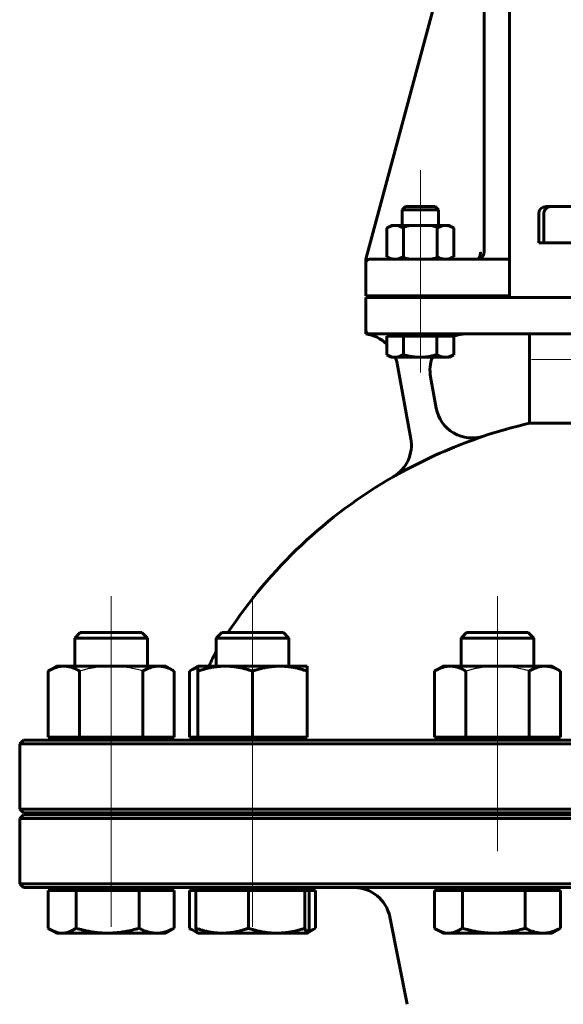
# Model space of a CAD drawing. Header units: millimetres. Extents: x 0 to 596, y -3 to 420.
# Tile 7 of 25: x 174 to 204, y 253 to 307. Entities that reach past the tile are written whole.
import ezdxf

# ---------------------------------------------------------------- set-up
doc = ezdxf.new("R2010")
doc.units = ezdxf.units.MM
for name, pattern in [('K5LT-1', [0]), ('K5LT_AXLED', [12, 7.5, -1.5, 1.5, -1.5]), ('K5LT_BASIC', [0])]:
    doc.linetypes.add(name, pattern=pattern)
doc.layers.add('Системный слой (1)', color=251, linetype='Continuous', true_color=0x6c6c6c)

# ---------------------------------------------------------------- blocks, each defined once
blk = doc.blocks.new('U0')
at = {"layer": 'Системный слой (1)', "color": 143, "linetype": 'K5LT_BASIC', "lineweight": 60, "true_color": 0x33acca}
for p, q in [((208.361, 267.694), (174.561, 267.694)), ((242.161, 267.694), (208.361, 267.694))]:
    blk.add_line(p, q, dxfattribs=at)
blk = doc.blocks.new('U4')
at = {"layer": 'Системный слой (1)', "color": 143, "linetype": 'K5LT_BASIC', "lineweight": 60, "true_color": 0x33acca}
for p, q in [((208.361, 263.594), (174.561, 263.594)), ((242.161, 263.594), (208.361, 263.594))]:
    blk.add_line(p, q, dxfattribs=at)
blk = doc.blocks.new('U5')
at = {"layer": 'Системный слой (1)', "color": 143, "linetype": 'K5LT_BASIC', "lineweight": 60, "true_color": 0x33acca}
for p, q in [((199.463, 294.094), (195.361, 294.094)), ((201.263, 294.094), (199.463, 294.094))]:
    blk.add_line(p, q, dxfattribs=at)
blk = doc.blocks.new('U7')
at = {"layer": 'Системный слой (1)', "color": 143, "linetype": 'K5LT_BASIC', "lineweight": 60, "true_color": 0x33acca}
for start, end in [(164.2867, 171.4488), (90.0002, 156.4581)]:
    blk.add_arc((193.561, 293.894), 0.2, start, end, dxfattribs=at)
blk = doc.blocks.new('U16')
at = {"layer": 'Системный слой (1)', "color": 143, "linetype": 'K5LT_BASIC', "lineweight": 60, "true_color": 0x33acca}
for start, end in [(102.8395, 108.4097), (71.5903, 77.1605), (119.982, 146.6923), (33.3077, 60.018)]:
    blk.add_arc((208.361, 258.767), 27, start, end, dxfattribs=at)
blk = doc.blocks.new('U17')
at = {"layer": 'Системный слой (1)', "color": 143, "linetype": 'K5LT_BASIC', "lineweight": 60, "true_color": 0x33acca}
for p, q in [((174.561, 259.594), (208.361, 259.594)), ((208.361, 259.594), (242.161, 259.594))]:
    blk.add_line(p, q, dxfattribs=at)
blk = doc.blocks.new('U19')
at = {"layer": 'Системный слой (1)', "color": 143, "linetype": 'K5LT_BASIC', "lineweight": 60, "true_color": 0x33acca}
for start, end in [(45.6545, 82.9505), (10.3559, 20.636)]:
    blk.add_arc((193.115, 288.009), 2, start, end, dxfattribs=at)
blk = doc.blocks.new('U21')
at = {"layer": 'Системный слой (1)', "color": 143, "linetype": 'K5LT_BASIC', "lineweight": 60, "true_color": 0x33acca}
for p, q in [((174.561, 263.694), (208.361, 263.694)), ((208.361, 263.694), (242.161, 263.694))]:
    blk.add_line(p, q, dxfattribs=at)
blk = doc.blocks.new('U22')
at = {"layer": 'Системный слой (1)', "color": 143, "linetype": 'K5LT_BASIC', "lineweight": 60, "true_color": 0x33acca}
for start, end in [(90, 109.9501), (158.9004, 190.3559)]:
    blk.add_arc((198.89, 287.994), 2, start, end, dxfattribs=at)
blk = doc.blocks.new('U27')
at = {"layer": 'Системный слой (1)', "color": 143, "linetype": 'K5LT_BASIC', "lineweight": 60, "true_color": 0x33acca}
for p, q in [((207.561, 291.994), (203.361, 291.994)), ((213.361, 291.994), (209.161, 291.994))]:
    blk.add_line(p, q, dxfattribs=at)
blk = doc.blocks.new('U28')
at = {"layer": 'Системный слой (1)', "color": 143, "linetype": 'K5LT_BASIC', "lineweight": 60, "true_color": 0x33acca}
for p, q in [((194.513, 288.857), (194.52, 288.853)), ((194.52, 288.853), (194.678, 288.775)), ((194.678, 288.775), (194.826, 288.729)), ((194.826, 288.729), (194.97, 288.714))]:
    blk.add_line(p, q, dxfattribs=at)
blk = doc.blocks.new('U37')
at = {"layer": 'Системный слой (1)', "color": 143, "linetype": 'K5LT_BASIC', "lineweight": 60, "true_color": 0x33acca}
for p, q in [((190.468, 257.295), (190.604, 257.362)), ((190.209, 257.192), (190.336, 257.238)), ((190.336, 257.238), (190.468, 257.295))]:
    blk.add_line(p, q, dxfattribs=at)
blk = doc.blocks.new('U39')
at = {"layer": 'Системный слой (1)', "color": 143, "linetype": 'K5LT_BASIC', "lineweight": 60, "true_color": 0x33acca}
for p, q in [((190.242, 257.303), (190.256, 257.362)), ((190.141, 257.094), (190.145, 257.094)), ((190.145, 257.094), (190.15, 257.096)), ((190.15, 257.096), (190.154, 257.098)), ((190.154, 257.098), (190.174, 257.118)), ((190.174, 257.118), (190.207, 257.186)), ((190.207, 257.186), (190.242, 257.303))]:
    blk.add_line(p, q, dxfattribs=at)
blk = doc.blocks.new('U42')
at = {"layer": 'Системный слой (1)', "color": 143, "linetype": 'K5LT_BASIC', "lineweight": 60, "true_color": 0x33acca}
for p, q in [((183.691, 257.362), (183.73, 257.337)), ((183.73, 257.337), (183.767, 257.314)), ((183.767, 257.314), (183.804, 257.292)), ((183.804, 257.292), (183.906, 257.237)), ((183.906, 257.237), (184.005, 257.192)), ((184.005, 257.192), (184.101, 257.155))]:
    blk.add_line(p, q, dxfattribs=at)
blk = doc.blocks.new('U43')
at = {"layer": 'Системный слой (1)', "color": 143, "linetype": 'K5LT_BASIC', "lineweight": 60, "true_color": 0x33acca}
for p, q in [((175.927, 257.362), (175.965, 257.337)), ((175.965, 257.337), (176.003, 257.314)), ((176.003, 257.314), (176.04, 257.292)), ((176.04, 257.292), (176.18, 257.218)), ((176.18, 257.218), (176.398, 257.136)), ((176.398, 257.136), (176.61, 257.097)), ((176.61, 257.097), (176.691, 257.094))]:
    blk.add_line(p, q, dxfattribs=at)
blk = doc.blocks.new('U46')
at = {"layer": 'Системный слой (1)', "color": 143, "linetype": 'K5LT_BASIC', "lineweight": 60, "true_color": 0x33acca}
for p, q in [((197.14, 257.362), (197.178, 257.337)), ((197.178, 257.337), (197.216, 257.314)), ((197.216, 257.314), (197.253, 257.292)), ((197.253, 257.292), (197.394, 257.218)), ((197.394, 257.218), (197.611, 257.136)), ((197.611, 257.136), (197.823, 257.097)), ((197.823, 257.097), (197.904, 257.094))]:
    blk.add_line(p, q, dxfattribs=at)
blk = doc.blocks.new('U48')
at = {"layer": 'Системный слой (1)', "color": 143, "linetype": 'K5LT_BASIC', "lineweight": 60, "true_color": 0x33acca}
for p, q in [((183.845, 271.572), (183.684, 271.486)), ((184, 271.641), (183.845, 271.572)), ((184.148, 271.693), (184, 271.641))]:
    blk.add_line(p, q, dxfattribs=at)

msp = doc.modelspace()

# ---------------------------------------------------------------- linework, layer by layer
at = {"layer": 'Системный слой (1)', "color": 143, "linetype": 'K5LT_BASIC', "lineweight": 60, "true_color": 0x33acca}
for p, q in [((199.8633, 357.7026), (199.8633, 294.494)), ((198.0749, 311.6127), (193.3609, 294.094)), ((201.2633, 294.094), (201.2633, 311.094)), ((195.5449, 296.994), (195.3609, 296.81)), ((195.3609, 296.81), (196.8557, 296.81)), ((195.3609, 295.954), (195.3609, 296.81)), ((197.1769, 296.994), (195.5449, 296.994)), ((196.8557, 296.81), (197.3609, 296.81)), ((197.1769, 296.994), (197.3609, 296.81)), ((197.3609, 295.954), (197.3609, 296.81)), ((203.5182, 296.994), (203.2609, 296.994)), ((206.3654, 296.994), (203.5182, 296.994)), ((202.8609, 294.994), (202.8609, 296.594)), ((203.1411, 294.994), (203.1411, 296.594)), ((194.7609, 295.954), (194.5134, 295.8111)), ((194.5134, 295.8111), (194.5134, 294.2369)), ((194.7609, 295.954), (194.9753, 295.954)), ((194.9753, 295.954), (196.3609, 295.954)), ((195.4371, 295.8111), (195.4371, 294.2369)), ((196.3609, 295.954), (197.7465, 295.954)), ((197.2847, 295.8111), (197.2847, 294.2369)), ((197.7465, 295.954), (197.9609, 295.954)), ((197.9609, 295.954), (198.2084, 295.8111)), ((198.2084, 295.8111), (198.2084, 294.2369)), ((202.8609, 294.994), (203.1411, 294.994)), ((203.1411, 294.994), (205.9883, 294.994)), ((194.7609, 294.094), (194.5134, 294.2369)), ((197.9609, 294.094), (198.2084, 294.2369)), ((193.3609, 294.094), (193.3609, 294.0295)), ((193.3609, 294.0295), (193.3609, 293.894)), ((193.3609, 292.094), (193.3609, 293.894)), ((195.3609, 294.094), (193.5609, 294.094)), ((194.7609, 294.094), (193.6756, 294.094)), ((201.2633, 293.894), (201.2633, 294.094)), ((201.2633, 292.094), (201.2633, 293.894)), ((193.3609, 292.094), (195.3609, 292.094)), ((195.3609, 291.994), (193.3609, 291.994)), ((193.3609, 291.994), (193.3609, 290.194)), ((195.3609, 292.094), (201.2633, 292.094)), ((195.3609, 291.994), (195.3609, 292.094)), ((201.17, 291.994), (195.3609, 291.994)), ((197.3609, 291.994), (197.3609, 292.094)), ((201.3692, 291.994), (201.17, 291.994)), ((203.3609, 291.994), (201.3692, 291.994)), ((193.3609, 290.194), (193.3609, 289.994)), ((193.5609, 289.994), (195.3609, 289.994)), ((194.5134, 289.874), (194.9705, 289.874)), ((194.5134, 289.874), (194.5134, 288.8569)), ((194.7609, 289.874), (194.7609, 289.994)), ((194.9705, 289.874), (195.4276, 289.874)), ((195.3609, 289.994), (201.17, 289.994)), ((195.4276, 289.874), (196.3513, 289.874)), ((195.4276, 289.874), (195.4276, 288.8569)), ((196.3513, 289.874), (197.275, 289.874)), ((197.275, 289.874), (197.7417, 289.874)), ((197.275, 289.874), (197.275, 288.8569)), ((197.7417, 289.874), (198.2084, 289.874)), ((197.9609, 289.874), (197.9609, 289.994)), ((198.2084, 289.874), (198.2084, 288.8569)), ((201.17, 289.994), (203.3609, 289.994)), ((202.3609, 285.0923), (202.3609, 289.994)), ((203.3609, 289.994), (204.8609, 289.994)), ((194.7609, 288.714), (194.5195, 288.8534)), ((194.9705, 288.714), (194.7609, 288.714)), ((196.3513, 288.714), (194.9705, 288.714)), ((197.7417, 288.714), (196.3513, 288.714)), ((197.9609, 288.714), (197.7417, 288.714)), ((197.9609, 288.714), (198.2023, 288.8534)), ((198.2084, 288.8569), (198.2022, 288.8533)), ((195.0829, 288.3687), (195.837, 284.2417)), ((197.2365, 285.9153), (196.9223, 287.6345)), ((204.8609, 285.0923), (202.3609, 285.0923)), ((194.8682, 282.1543), (194.8691, 282.1494)), ((177.6898, 273.594), (177.3831, 273.2873)), ((181.0764, 273.594), (177.6898, 273.594)), ((181.0764, 273.594), (181.3831, 273.2873)), ((185.4544, 273.594), (185.1477, 273.2873)), ((188.841, 273.594), (185.4544, 273.594)), ((188.841, 273.594), (189.1477, 273.2873)), ((198.9031, 273.594), (198.5963, 273.2873)), ((202.2896, 273.594), (198.9031, 273.594)), ((202.2896, 273.594), (202.5963, 273.2873)), ((177.3831, 271.754), (177.3831, 273.2873)), ((177.3831, 273.2873), (180.2659, 273.2873)), ((180.2659, 273.2873), (181.3831, 273.2873)), ((181.3831, 271.754), (181.3831, 273.2873)), ((185.1477, 273.2873), (188.8095, 273.2873)), ((185.1477, 271.754), (185.1477, 273.2873)), ((188.8095, 273.2873), (189.1477, 273.2873)), ((189.1477, 271.754), (189.1477, 273.2873)), ((198.5963, 273.2873), (202.5919, 273.2873)), ((198.5963, 271.754), (198.5963, 273.2873)), ((202.5919, 273.2873), (202.5963, 273.2873)), ((202.5963, 271.754), (202.5963, 273.2873)), ((176.3831, 271.754), (175.919, 271.4861)), ((175.919, 267.854), (175.919, 271.4861)), ((176.3831, 271.754), (176.785, 271.754)), ((176.785, 271.754), (179.3831, 271.754)), ((177.6511, 267.854), (177.6511, 271.4861)), ((179.3831, 271.754), (181.9812, 271.754)), ((181.1152, 267.854), (181.1152, 271.4861)), ((181.9812, 271.754), (182.3831, 271.754)), ((182.3831, 271.754), (182.8472, 271.4861)), ((182.8472, 267.854), (182.8472, 271.4861)), ((184.1477, 271.754), (183.6836, 271.4861)), ((183.6836, 267.854), (183.6836, 271.4861)), ((184.1477, 271.754), (185.6477, 271.754)), ((184.1477, 271.4861), (184.1477, 271.754)), ((184.1477, 267.854), (184.1477, 271.4861)), ((185.6477, 271.754), (188.6477, 271.754)), ((187.1477, 267.854), (187.1477, 271.4861)), ((188.6477, 271.754), (190.1477, 271.754)), ((190.1477, 271.754), (190.1477, 271.4861)), ((190.1477, 267.854), (190.1477, 271.4861)), ((197.5963, 271.754), (197.1322, 271.4861)), ((197.1322, 267.854), (197.1322, 271.4861)), ((197.5963, 271.754), (197.9983, 271.754)), ((197.9983, 271.754), (200.5963, 271.754)), ((198.8643, 267.854), (198.8643, 271.4861)), ((200.5963, 271.754), (203.1944, 271.754)), ((202.3284, 267.854), (202.3284, 271.4861)), ((203.1944, 271.754), (203.5963, 271.754)), ((203.5963, 271.754), (204.0604, 271.4861)), ((204.0604, 267.854), (204.0604, 271.4861)), ((174.5609, 267.694), (174.3609, 267.494)), ((175.919, 267.854), (177.6511, 267.854)), ((176.5931, 267.694), (176.5931, 267.854)), ((177.6511, 267.854), (181.1152, 267.854)), ((181.1152, 267.854), (182.8472, 267.854)), ((182.1731, 267.694), (182.1731, 267.854)), ((183.6836, 267.854), (184.1477, 267.854)), ((184.1477, 267.854), (187.1477, 267.854)), ((184.3577, 267.694), (184.3577, 267.854)), ((187.1477, 267.854), (190.1477, 267.854)), ((189.9377, 267.694), (189.9377, 267.854)), ((197.1322, 267.854), (198.8643, 267.854)), ((197.8063, 267.694), (197.8063, 267.854)), ((198.8643, 267.854), (202.3284, 267.854)), ((202.3284, 267.854), (204.0604, 267.854)), ((203.3863, 267.694), (203.3863, 267.854)), ((174.3609, 263.894), (174.3609, 267.494)), ((174.3609, 267.494), (208.3609, 267.494)), ((174.5609, 263.694), (174.3609, 263.894)), ((208.3609, 263.894), (174.3609, 263.894)), ((174.5609, 263.594), (174.3609, 263.394)), ((174.3609, 263.394), (208.3609, 263.394)), ((174.3609, 259.794), (174.3609, 263.394)), ((177.3831, 263.594), (177.3831, 263.694)), ((181.3831, 263.594), (181.3831, 263.694)), ((184.3609, 263.594), (184.3609, 263.694)), ((185.1477, 263.594), (185.1477, 263.694)), ((189.1477, 263.594), (189.1477, 263.694)), ((198.5963, 263.594), (198.5963, 263.694)), ((202.5963, 263.594), (202.5963, 263.694)), ((208.3609, 259.794), (174.3609, 259.794)), ((174.5609, 259.594), (174.3609, 259.794)), ((176.3831, 259.434), (176.3831, 259.594)), ((182.3831, 259.434), (182.3831, 259.594)), ((184.1477, 259.434), (184.1477, 259.594)), ((190.1477, 259.434), (190.1477, 259.594)), ((197.5963, 259.434), (197.5963, 259.594)), ((203.5963, 259.434), (203.5963, 259.594)), ((175.9267, 259.434), (176.6911, 259.434)), ((175.9267, 259.434), (175.9267, 257.3619)), ((176.6911, 259.434), (177.4556, 259.434)), ((177.4556, 259.434), (177.4556, 257.3619)), ((177.4556, 259.434), (179.1838, 259.434)), ((179.1838, 259.434), (180.9121, 259.434)), ((180.9121, 259.434), (181.8758, 259.434)), ((180.9121, 259.434), (180.9121, 257.3619)), ((181.8758, 259.434), (182.8396, 259.434)), ((182.8396, 259.434), (182.8396, 257.3619)), ((183.6912, 259.434), (183.6912, 257.3619)), ((183.6912, 259.434), (184.0393, 259.434)), ((184.0393, 259.434), (185.4784, 259.434)), ((184.0393, 259.434), (184.0393, 257.3619)), ((185.4784, 259.434), (186.9176, 259.434)), ((186.9176, 259.434), (188.4718, 259.434)), ((186.9176, 259.434), (186.9176, 257.3619)), ((188.4718, 259.434), (190.026, 259.434)), ((190.026, 259.434), (190.1411, 259.434)), ((190.026, 259.434), (190.026, 257.3619)), ((190.1411, 259.434), (190.2561, 259.434)), ((190.2561, 259.434), (190.2561, 257.3619)), ((190.2561, 259.434), (190.6041, 259.434)), ((190.6041, 259.434), (190.6041, 257.3619)), ((197.1399, 259.434), (197.9043, 259.434)), ((197.1399, 259.434), (197.1399, 257.3619)), ((197.9043, 259.434), (198.6688, 259.434)), ((198.6688, 259.434), (200.397, 259.434)), ((198.6688, 259.434), (198.6688, 257.3619)), ((200.397, 259.434), (202.1253, 259.434)), ((202.1253, 259.434), (202.1253, 257.3619)), ((202.1253, 259.434), (203.089, 259.434)), ((203.089, 259.434), (204.0528, 259.434)), ((204.0528, 259.434), (204.0528, 257.3619)), ((195.6422, 253.1875), (194.6825, 257.9862)), ((176.3831, 257.094), (176.0399, 257.2922)), ((176.6911, 257.094), (176.3831, 257.094)), ((179.1838, 257.094), (176.6911, 257.094)), ((181.8758, 257.094), (179.1838, 257.094)), ((182.3831, 257.094), (181.8758, 257.094)), ((182.3831, 257.094), (182.7264, 257.2922)), ((184.1411, 257.0978), (183.8044, 257.2922)), ((184.1477, 257.094), (184.1411, 257.0978)), ((185.4784, 257.094), (184.1477, 257.094)), ((188.4718, 257.094), (185.4784, 257.094)), ((190.1411, 257.094), (188.4718, 257.094)), ((190.1477, 257.094), (190.1411, 257.094)), ((190.1477, 257.094), (190.1543, 257.0978)), ((190.1543, 257.0978), (190.491, 257.2922)), ((197.5963, 257.094), (197.2531, 257.2922)), ((197.9043, 257.094), (197.5963, 257.094)), ((200.397, 257.094), (197.9043, 257.094)), ((203.089, 257.094), (200.397, 257.094)), ((203.5963, 257.094), (203.089, 257.094)), ((203.5963, 257.094), (203.9396, 257.2922))]:
    msp.add_line(p, q, dxfattribs=at)
at = {"layer": 'Системный слой (1)', "color": 30, "linetype": 'K5LT_AXLED', "lineweight": 18, "true_color": 0xff8000}
for p, q in [((196.3609, 293.954), (196.3609, 298.994)), ((196.3609, 289.994), (196.3609, 294.094)), ((196.3609, 287.874), (196.3609, 291.994)), ((202.4609, 288.594), (206.8609, 288.594)), ((179.3831, 269.7246), (179.3831, 275.594)), ((187.1477, 269.7246), (187.1477, 275.594)), ((200.5963, 275.594), (200.5963, 269.7246)), ((179.3831, 265.694), (179.3831, 269.854)), ((187.1477, 265.694), (187.1477, 269.854)), ((200.5963, 269.854), (200.5963, 265.694)), ((179.3831, 261.594), (179.3831, 265.694)), ((187.1477, 261.594), (187.1477, 265.694)), ((200.5963, 265.694), (200.5963, 261.594)), ((179.3831, 257.434), (179.3831, 261.594)), ((187.1477, 257.434), (187.1477, 261.594))]:
    msp.add_line(p, q, dxfattribs=at)
at = {"layer": 'Системный слой (1)', "color": 143, "linetype": 'K5LT_BASIC', "lineweight": 60, "true_color": 0x33acca}
for centre, radius, start, end in [((203.2609, 296.594), 0.4, 90, 180), ((199.4633, 294.494), 0.4, 270, 0), ((199.4633, 294.494), 0.4, 270, 0), ((193.5609, 293.894), 0.2, 90, 180), ((193.5609, 290.194), 0.2, 180, 270), ((199.2024, 286.2832), 2, 190.3559, 288.40974), ((208.3609, 258.7674), 26.9909, 108.41247, 118.12828), ((193.8688, 283.8866), 2, 299.98201, 10.3559), ((190.3609, 269.584), 6, 150.32727, 158.79744), ((183.7609, 268.294), 0.6, 270, 312.83343), ((192.7213, 257.594), 2, 11.30993, 90)]:
    msp.add_arc(centre, radius, start, end, dxfattribs=at)
for points, knots in [([(203.5182, 296.994), (203.4952, 296.994), (203.4545, 296.9901), (203.3988, 296.9747), (203.3426, 296.9502), (203.2904, 296.9155), (203.2404, 296.8672), (203.2062, 296.8212), (203.1858, 296.7836), (203.1716, 296.7526), (203.1582, 296.7167), (203.1447, 296.6606), (203.1411, 296.618), (203.1411, 296.594)], [0, 0, 0, 0, 1.6306164, 2.887087, 4.069994, 5.9283431, 7.238446, 8.8430676, 9.8353692, 10.1343539, 11.1484149, 12.402487, 14, 14, 14, 14]), ([(194.9753, 295.954), (194.9542, 295.954), (194.9131, 295.9522), (194.852, 295.9439), (194.7936, 295.9312), (194.7284, 295.912), (194.6549, 295.884), (194.5802, 295.8484), (194.5327, 295.8223), (194.5134, 295.8111)], [0, 0, 0, 0, 1.4810033, 2.8626717, 4.1512844, 5.363168, 7.1127658, 8.8326823, 10, 10, 10, 10]), ([(195.4371, 295.8111), (195.4029, 295.8309), (195.3383, 295.865), (195.2493, 295.9028), (195.1701, 295.9283), (195.0944, 295.9451), (195.0307, 295.9527), (194.9899, 295.954), (194.9753, 295.954)], [0, 0, 0, 0, 1.8056861, 3.5183883, 5.1040191, 6.5175992, 8.1093693, 9, 9, 9, 9]), ([(197.7465, 295.954), (197.7255, 295.954), (197.6844, 295.9522), (197.6232, 295.9439), (197.5648, 295.9312), (197.4997, 295.912), (197.4262, 295.884), (197.3515, 295.8484), (197.304, 295.8223), (197.2847, 295.8111)], [0, 0, 0, 0, 1.4810033, 2.8626717, 4.1512844, 5.363168, 7.1127658, 8.8326823, 10, 10, 10, 10]), ([(198.2084, 295.8111), (198.1741, 295.8309), (198.1096, 295.865), (198.0206, 295.9028), (197.9413, 295.9283), (197.8657, 295.9451), (197.802, 295.9527), (197.7612, 295.954), (197.7465, 295.954)], [0, 0, 0, 0, 1.8056861, 3.5183883, 5.1040191, 6.5175992, 8.1093693, 9, 9, 9, 9]), ([(194.5134, 294.2369), (194.5476, 294.2171), (194.6122, 294.183), (194.7012, 294.1452), (194.7804, 294.1198), (194.8561, 294.1029), (194.9198, 294.0953), (194.9606, 294.094), (194.9753, 294.094)], [0, 0, 0, 0, 1.8056861, 3.5183883, 5.1040191, 6.5175992, 8.1093693, 9, 9, 9, 9]), ([(194.9753, 294.094), (194.9963, 294.094), (195.0374, 294.0959), (195.0986, 294.1041), (195.157, 294.1168), (195.2221, 294.136), (195.2956, 294.164), (195.3703, 294.1996), (195.4178, 294.2257), (195.4371, 294.2369)], [0, 0, 0, 0, 1.4810033, 2.8626717, 4.1512844, 5.363168, 7.1127658, 8.8326823, 10, 10, 10, 10]), ([(197.2847, 294.2369), (197.3189, 294.2171), (197.3835, 294.183), (197.4725, 294.1452), (197.5517, 294.1198), (197.6274, 294.1029), (197.6911, 294.0953), (197.7319, 294.094), (197.7465, 294.094)], [0, 0, 0, 0, 1.8056861, 3.5183883, 5.1040191, 6.5175992, 8.1093693, 9, 9, 9, 9]), ([(197.7465, 294.094), (197.7676, 294.094), (197.8087, 294.0959), (197.8698, 294.1041), (197.9282, 294.1168), (197.9934, 294.136), (198.0669, 294.164), (198.1415, 294.1996), (198.189, 294.2257), (198.2084, 294.2369)], [0, 0, 0, 0, 1.4810033, 2.8626717, 4.1512844, 5.363168, 7.1127658, 8.8326823, 10, 10, 10, 10]), ([(199.6633, 294.494), (199.6632, 294.4852), (199.663, 294.4712), (199.6622, 294.4513), (199.6606, 294.4268), (199.658, 294.4008), (199.6543, 294.3748), (199.6511, 294.3563), (199.647, 294.3355), (199.6419, 294.3136), (199.6355, 294.2903), (199.6288, 294.2691), (199.621, 294.2476), (199.6127, 294.2277), (199.6039, 294.2092), (199.595, 294.1928), (199.5854, 294.1771), (199.5752, 294.1625), (199.5646, 294.1491), (199.5543, 294.138), (199.5445, 294.1287), (199.5353, 294.121), (199.5259, 294.1143), (199.5166, 294.1086), (199.5075, 294.104), (199.4965, 294.0994), (199.4818, 294.0952), (199.4699, 294.094), (199.4633, 294.094)], [0, 0, 0, 0, 1.2247364, 1.9334491, 2.771087, 4.639996, 5.6066435, 6.5088898, 7.3466056, 8.6998946, 9.8600752, 11.0200647, 12.1800348, 13.5334069, 14.6073204, 15.7244598, 16.8844261, 18.0444739, 19.2044097, 20.3644609, 21.2773583, 22.201154, 23.1248248, 24.0376793, 24.8969559, 25.7130654, 27.1634072, 29, 29, 29, 29]), ([(199.4633, 294.094), (199.4681, 294.0941), (199.4729, 294.0941), (199.4863, 294.0946), (199.4948, 294.0952), (199.5118, 294.097), (199.5203, 294.0981), (199.5374, 294.1011), (199.5461, 294.1028), (199.5747, 294.1097), (199.5945, 294.1161), (199.6322, 294.1316), (199.6501, 294.1406), (199.6837, 294.1605), (199.6994, 294.1713), (199.7221, 294.1894), (199.7296, 294.1959), (199.7387, 294.2044), (199.7406, 294.2062), (199.7441, 294.2096), (199.7457, 294.2112), (199.7506, 294.216), (199.7537, 294.2193), (199.7584, 294.2243), (199.7599, 294.2259), (199.7614, 294.2276)], [0.0001117, 0.0001117, 0.0001117, 0.0001117, 0.8278289, 0.8278289, 2.2765296, 2.2765296, 3.7085521, 3.7085521, 5.1739309, 5.1739309, 8.5431213, 8.5431213, 11.6850958, 11.6850958, 14.6271237, 14.6271237, 16.1415775, 16.1415775, 16.5353442, 16.5353442, 16.8827487, 16.8827487, 17.5775575, 17.5775575, 17.9151947, 17.9151947, 17.9151947, 17.9151947]), ([(199.4633, 294.094), (199.4682, 294.0941), (199.4732, 294.0941), (199.4868, 294.0946), (199.4956, 294.0953), (199.5088, 294.0967), (199.5133, 294.0971), (199.5309, 294.1002), (199.5439, 294.1023), (199.5769, 294.1104), (199.5967, 294.1169), (199.6343, 294.1326), (199.6521, 294.1416), (199.6855, 294.1617), (199.7012, 294.1726), (199.7233, 294.1905), (199.7303, 294.1966), (199.7389, 294.2046), (199.7408, 294.2064), (199.7443, 294.2098), (199.7459, 294.2114), (199.7494, 294.2149), (199.7513, 294.2168), (199.7532, 294.2188)], [0.0001115, 0.0001115, 0.0001115, 0.0001115, 0.8284416, 0.8284416, 2.2782143, 2.2782143, 3.02188, 3.02188, 5.1777599, 5.1777599, 8.4624033, 8.4624033, 11.5279577, 11.5279577, 14.4012101, 14.4012101, 15.785466, 15.785466, 16.1700623, 16.1700623, 16.5093733, 16.5093733, 16.9095865, 16.9095865, 16.9095865, 16.9095865]), ([(199.8143, 294.3027), (199.8159, 294.3056), (199.8174, 294.3084), (199.8217, 294.3168), (199.8243, 294.3223), (199.8294, 294.3334), (199.8318, 294.3391), (199.8352, 294.3474), (199.8362, 294.35), (199.8377, 294.354), (199.8383, 294.3555), (199.8394, 294.3586), (199.84, 294.3602), (199.8414, 294.3643), (199.8423, 294.3668), (199.8431, 294.3692)], [0.6419555, 0.6419555, 0.6419555, 0.6419555, 1.9258666, 1.9258666, 4.3258666, 4.3258666, 6.7258666, 6.7258666, 7.8127505, 7.8127505, 8.4099462, 8.4099462, 9.0924328, 9.0924328, 10.0927711, 10.0927711, 10.0927711, 10.0927711]), ([(199.8176, 294.3089), (199.8192, 294.3119), (199.8207, 294.315), (199.8249, 294.3234), (199.8274, 294.3288), (199.8321, 294.3398), (199.8344, 294.3454), (199.8372, 294.3527), (199.8379, 294.3545), (199.8391, 294.3577), (199.8396, 294.3592), (199.8412, 294.3635), (199.8422, 294.3665), (199.8435, 294.3704), (199.8438, 294.3714), (199.8441, 294.3724)], [0.6956175, 0.6956175, 0.6956175, 0.6956175, 2.0868526, 2.0868526, 4.4868526, 4.4868526, 6.8868526, 6.8868526, 7.6454564, 7.6454564, 8.2582543, 8.2582543, 9.48385, 9.48385, 9.9030464, 9.9030464, 9.9030464, 9.9030464]), ([(194.9705, 288.714), (194.9913, 288.714), (195.032, 288.7158), (195.0925, 288.7241), (195.1503, 288.7368), (195.2148, 288.756), (195.2875, 288.784), (195.3614, 288.8196), (195.4084, 288.8457), (195.4276, 288.8569)], [0, 0, 0, 0, 1.4810033, 2.8626717, 4.1512844, 5.363168, 7.1127658, 8.8326823, 10, 10, 10, 10]), ([(195.4276, 288.8569), (195.4961, 288.8371), (195.6253, 288.803), (195.8032, 288.7652), (195.9617, 288.7397), (196.113, 288.7229), (196.2404, 288.7153), (196.3219, 288.714), (196.3513, 288.714)], [0, 0, 0, 0, 1.8056861, 3.5183883, 5.1040191, 6.5175992, 8.1093693, 9, 9, 9, 9]), ([(196.3513, 288.714), (196.3934, 288.714), (196.4757, 288.7158), (196.5979, 288.7241), (196.7147, 288.7368), (196.8451, 288.756), (196.992, 288.784), (197.1413, 288.8196), (197.2363, 288.8457), (197.275, 288.8569)], [0, 0, 0, 0, 1.4810033, 2.8626717, 4.1512844, 5.363168, 7.1127658, 8.8326823, 10, 10, 10, 10]), ([(197.275, 288.8569), (197.3097, 288.8371), (197.3749, 288.803), (197.4648, 288.7652), (197.5449, 288.7397), (197.6213, 288.7229), (197.6857, 288.7153), (197.7269, 288.714), (197.7417, 288.714)], [0, 0, 0, 0, 1.8056861, 3.5183883, 5.1040191, 6.5175992, 8.1093693, 9, 9, 9, 9]), ([(197.7417, 288.714), (197.763, 288.714), (197.8045, 288.7158), (197.8663, 288.7241), (197.9253, 288.7368), (197.9912, 288.756), (198.0654, 288.784), (198.1408, 288.8196), (198.1888, 288.8457), (198.2084, 288.8569)], [0, 0, 0, 0, 1.4810033, 2.8626717, 4.1512844, 5.363168, 7.1127658, 8.8326823, 10, 10, 10, 10]), ([(195.6361, 282.5705), (195.6134, 282.5581), (195.5826, 282.5417), (195.5438, 282.521), (195.5194, 282.508), (195.4854, 282.4898), (195.4504, 282.4709), (195.4146, 282.4515), (195.3868, 282.4365), (195.3584, 282.4212), (195.3298, 282.4056), (195.3008, 282.3898), (195.2717, 282.374), (195.2426, 282.3581), (195.2136, 282.3422), (195.1853, 282.3265), (195.1321, 282.2972), (195.074, 282.2648), (195.0129, 282.2306), (194.9787, 282.2114), (194.9298, 282.1838), (194.8957, 282.1645), (194.8691, 282.1494)], [0, 0, 0, 0, 1.9215983, 2.5885876, 3.2651168, 3.9725543, 5.461984, 6.2325826, 7.0273437, 7.8351891, 8.6624857, 9.495386, 10.3371429, 11.1849153, 12.0327789, 12.8723271, 13.6827939, 16.7388112, 18.126837, 19.4319175, 20.0535106, 23, 23, 23, 23]), ([(176.785, 271.754), (176.7424, 271.754), (176.6604, 271.75), (176.5356, 271.7321), (176.4178, 271.7045), (176.2932, 271.6649), (176.1628, 271.613), (176.0343, 271.5506), (175.9511, 271.5046), (175.919, 271.4861)], [0, 0, 0, 0, 1.5318766, 2.9653804, 4.5173337, 5.7591882, 7.3597892, 9.0006567, 10, 10, 10, 10]), ([(177.6511, 271.4861), (177.5815, 271.5263), (177.4752, 271.5818), (177.3514, 271.6355), (177.2744, 271.6646), (177.2103, 271.6862), (177.1442, 271.7057), (177.0554, 271.7273), (176.9509, 271.7453), (176.8553, 271.753), (176.8001, 271.754), (176.785, 271.754)], [0, 0, 0, 0, 2.6025946, 4.1246254, 5.0352998, 5.7974786, 6.8183116, 7.8482642, 9.6128391, 11.3493504, 12, 12, 12, 12]), ([(181.9812, 271.754), (181.9386, 271.754), (181.8566, 271.75), (181.7318, 271.7321), (181.614, 271.7045), (181.4893, 271.6649), (181.3589, 271.613), (181.2305, 271.5506), (181.1472, 271.5046), (181.1152, 271.4861)], [0, 0, 0, 0, 1.5318766, 2.9653804, 4.5173337, 5.7591882, 7.3597892, 9.0006567, 10, 10, 10, 10]), ([(182.8472, 271.4861), (182.7776, 271.5263), (182.6714, 271.5818), (182.5475, 271.6355), (182.4706, 271.6646), (182.4065, 271.6862), (182.3404, 271.7057), (182.2515, 271.7273), (182.147, 271.7453), (182.0515, 271.753), (181.9963, 271.754), (181.9812, 271.754)], [0, 0, 0, 0, 2.6025946, 4.1246254, 5.0352998, 5.7974786, 6.8183116, 7.8482642, 9.6128391, 11.3493504, 12, 12, 12, 12]), ([(185.6477, 271.754), (185.5739, 271.754), (185.4319, 271.75), (185.2157, 271.7321), (185.0116, 271.7045), (184.7958, 271.6649), (184.5699, 271.613), (184.3474, 271.5506), (184.2032, 271.5046), (184.1477, 271.4861)], [0, 0, 0, 0, 1.5318766, 2.9653804, 4.5173337, 5.7591882, 7.3597892, 9.0006567, 10, 10, 10, 10]), ([(187.1477, 271.4861), (187.0271, 271.5263), (186.8431, 271.5818), (186.6286, 271.6355), (186.4953, 271.6646), (186.3843, 271.6862), (186.2698, 271.7057), (186.1159, 271.7273), (185.9349, 271.7453), (185.7694, 271.753), (185.6738, 271.754), (185.6477, 271.754)], [0, 0, 0, 0, 2.6025946, 4.1246254, 5.0352998, 5.7974786, 6.8183116, 7.8482642, 9.6128391, 11.3493504, 12, 12, 12, 12]), ([(188.6477, 271.754), (188.5739, 271.754), (188.4319, 271.75), (188.2157, 271.7321), (188.0116, 271.7045), (187.7958, 271.6649), (187.5699, 271.613), (187.3474, 271.5506), (187.2032, 271.5046), (187.1477, 271.4861)], [0, 0, 0, 0, 1.5318766, 2.9653804, 4.5173337, 5.7591882, 7.3597892, 9.0006567, 10, 10, 10, 10]), ([(190.1477, 271.4861), (190.0271, 271.5263), (189.8431, 271.5818), (189.6286, 271.6355), (189.4953, 271.6646), (189.3843, 271.6862), (189.2698, 271.7057), (189.1159, 271.7273), (188.9349, 271.7453), (188.7694, 271.753), (188.6738, 271.754), (188.6477, 271.754)], [0, 0, 0, 0, 2.6025946, 4.1246254, 5.0352998, 5.7974786, 6.8183116, 7.8482642, 9.6128391, 11.3493504, 12, 12, 12, 12]), ([(197.9983, 271.754), (197.9556, 271.754), (197.8736, 271.75), (197.7488, 271.7321), (197.631, 271.7045), (197.5064, 271.6649), (197.376, 271.613), (197.2475, 271.5506), (197.1643, 271.5046), (197.1322, 271.4861)], [0, 0, 0, 0, 1.5318766, 2.9653804, 4.5173337, 5.7591882, 7.3597892, 9.0006567, 10, 10, 10, 10]), ([(198.8643, 271.4861), (198.7947, 271.5263), (198.6884, 271.5818), (198.5646, 271.6355), (198.4876, 271.6646), (198.4236, 271.6862), (198.3574, 271.7057), (198.2686, 271.7273), (198.1641, 271.7453), (198.0685, 271.753), (198.0133, 271.754), (197.9983, 271.754)], [0, 0, 0, 0, 2.6025946, 4.1246254, 5.0352998, 5.7974786, 6.8183116, 7.8482642, 9.6128391, 11.3493504, 12, 12, 12, 12]), ([(203.1944, 271.754), (203.1518, 271.754), (203.0698, 271.75), (202.945, 271.7321), (202.8272, 271.7045), (202.7025, 271.6649), (202.5721, 271.613), (202.4437, 271.5506), (202.3604, 271.5046), (202.3284, 271.4861)], [0, 0, 0, 0, 1.5318766, 2.9653804, 4.5173337, 5.7591882, 7.3597892, 9.0006567, 10, 10, 10, 10]), ([(204.0604, 271.4861), (203.9908, 271.5263), (203.8846, 271.5818), (203.7607, 271.6355), (203.6838, 271.6646), (203.6197, 271.6862), (203.5536, 271.7057), (203.4647, 271.7273), (203.3602, 271.7453), (203.2647, 271.753), (203.2095, 271.754), (203.1944, 271.754)], [0, 0, 0, 0, 2.6025946, 4.1246254, 5.0352998, 5.7974786, 6.8183116, 7.8482642, 9.6128391, 11.3493504, 12, 12, 12, 12]), ([(176.6911, 257.094), (176.7288, 257.094), (176.8011, 257.098), (176.9113, 257.1159), (177.0153, 257.1435), (177.1253, 257.1831), (177.2404, 257.235), (177.3538, 257.2974), (177.4273, 257.3434), (177.4556, 257.3619)], [0, 0, 0, 0, 1.5318766, 2.9653804, 4.5173337, 5.7591882, 7.3597892, 9.0006567, 10, 10, 10, 10]), ([(177.4556, 257.3619), (177.5801, 257.3259), (177.7929, 257.2695), (178.0407, 257.2149), (178.2073, 257.1834), (178.3351, 257.1618), (178.4671, 257.1423), (178.6444, 257.1207), (178.8529, 257.1027), (179.0436, 257.095), (179.1537, 257.094), (179.1838, 257.094)], [0, 0, 0, 0, 2.3311342, 4.1246254, 5.0352998, 5.7974786, 6.8183116, 7.8482642, 9.6128391, 11.3493504, 12, 12, 12, 12]), ([(179.1838, 257.094), (179.2689, 257.094), (179.4325, 257.098), (179.6816, 257.1159), (179.8993, 257.1415), (180.1291, 257.177), (180.3877, 257.2263), (180.6615, 257.2917), (180.8481, 257.3434), (180.9121, 257.3619)], [0, 0, 0, 0, 1.5318766, 2.9653804, 4.5173337, 5.4459308, 7.0353353, 9.0006567, 10, 10, 10, 10]), ([(180.9121, 257.3619), (180.9895, 257.3217), (181.1077, 257.2662), (181.2456, 257.2125), (181.3312, 257.1834), (181.4025, 257.1618), (181.4761, 257.1423), (181.575, 257.1207), (181.6913, 257.1027), (181.7976, 257.095), (181.859, 257.094), (181.8758, 257.094)], [0, 0, 0, 0, 2.6025946, 4.1246254, 5.0352998, 5.7974786, 6.8183116, 7.8482642, 9.6128391, 11.3493504, 12, 12, 12, 12]), ([(181.8758, 257.094), (181.9232, 257.094), (182.0145, 257.098), (182.1534, 257.1159), (182.2845, 257.1435), (182.4232, 257.1831), (182.5683, 257.235), (182.7112, 257.2974), (182.8039, 257.3434), (182.8396, 257.3619)], [0, 0, 0, 0, 1.5318766, 2.9653804, 4.5173337, 5.7591882, 7.3597892, 9.0006567, 10, 10, 10, 10]), ([(184.1411, 257.0978), (184.1345, 257.1016), (184.1216, 257.1146), (184.1031, 257.1482), (184.0849, 257.1942), (184.0644, 257.2594), (184.0487, 257.3208), (184.0393, 257.3619)], [0, 0, 0, 0, 1.6106982, 3.2172044, 4.5373053, 5.9790175, 8, 8, 8, 8]), ([(184.0393, 257.3619), (184.155, 257.3217), (184.3315, 257.2662), (184.5373, 257.2125), (184.6652, 257.1834), (184.7717, 257.1618), (184.8816, 257.1423), (185.0292, 257.1207), (185.2028, 257.1027), (185.3616, 257.095), (185.4534, 257.094), (185.4784, 257.094)], [0, 0, 0, 0, 2.6025946, 4.1246254, 5.0352998, 5.7974786, 6.8183116, 7.8482642, 9.6128391, 11.3493504, 12, 12, 12, 12]), ([(185.4784, 257.094), (185.5492, 257.094), (185.6855, 257.098), (185.8929, 257.1159), (186.0887, 257.1435), (186.2958, 257.1831), (186.5125, 257.235), (186.7259, 257.2974), (186.8643, 257.3434), (186.9176, 257.3619)], [0, 0, 0, 0, 1.5318766, 2.9653804, 4.5173337, 5.7591882, 7.3597892, 9.0006567, 10, 10, 10, 10]), ([(186.9176, 257.3619), (187.0295, 257.3259), (187.2209, 257.2695), (187.4437, 257.2149), (187.5936, 257.1834), (187.7085, 257.1618), (187.8272, 257.1423), (187.9866, 257.1207), (188.1742, 257.1027), (188.3456, 257.095), (188.4447, 257.094), (188.4718, 257.094)], [0, 0, 0, 0, 2.3311342, 4.1246254, 5.0352998, 5.7974786, 6.8183116, 7.8482642, 9.6128391, 11.3493504, 12, 12, 12, 12]), ([(188.4718, 257.094), (188.5483, 257.094), (188.6954, 257.098), (188.9194, 257.1159), (189.1309, 257.1435), (189.3545, 257.1831), (189.5886, 257.235), (189.8191, 257.2974), (189.9685, 257.3434), (190.026, 257.3619)], [0, 0, 0, 0, 1.5318766, 2.9653804, 4.5173337, 5.7591882, 7.3597892, 9.0006567, 10, 10, 10, 10]), ([(190.026, 257.3619), (190.0353, 257.3217), (190.0494, 257.2662), (190.0658, 257.2125), (190.0761, 257.1834), (190.0846, 257.1618), (190.0934, 257.1423), (190.1052, 257.1207), (190.119, 257.1027), (190.1317, 257.095), (190.1391, 257.094), (190.1411, 257.094)], [0, 0, 0, 0, 2.6025946, 4.1246254, 5.0352998, 5.7974786, 6.8183116, 7.8482642, 9.6128391, 11.3493504, 12, 12, 12, 12]), ([(197.9043, 257.094), (197.942, 257.094), (198.0143, 257.098), (198.1245, 257.1159), (198.2285, 257.1435), (198.3385, 257.1831), (198.4536, 257.235), (198.567, 257.2974), (198.6405, 257.3434), (198.6688, 257.3619)], [0, 0, 0, 0, 1.5318766, 2.9653804, 4.5173337, 5.7591882, 7.3597892, 9.0006567, 10, 10, 10, 10]), ([(198.6688, 257.3619), (198.7933, 257.3259), (199.0061, 257.2695), (199.2539, 257.2149), (199.4205, 257.1834), (199.5483, 257.1618), (199.6803, 257.1423), (199.8576, 257.1207), (200.0661, 257.1027), (200.2568, 257.095), (200.367, 257.094), (200.397, 257.094)], [0, 0, 0, 0, 2.3311342, 4.1246254, 5.0352998, 5.7974786, 6.8183116, 7.8482642, 9.6128391, 11.3493504, 12, 12, 12, 12]), ([(200.397, 257.094), (200.4821, 257.094), (200.6457, 257.098), (200.8948, 257.1159), (201.1125, 257.1415), (201.3424, 257.177), (201.6009, 257.2263), (201.8747, 257.2917), (202.0613, 257.3434), (202.1253, 257.3619)], [0, 0, 0, 0, 1.5318766, 2.9653804, 4.5173337, 5.4459308, 7.0353353, 9.0006567, 10, 10, 10, 10]), ([(202.1253, 257.3619), (202.2027, 257.3217), (202.3209, 257.2662), (202.4588, 257.2125), (202.5444, 257.1834), (202.6157, 257.1618), (202.6893, 257.1423), (202.7882, 257.1207), (202.9045, 257.1027), (203.0108, 257.095), (203.0722, 257.094), (203.089, 257.094)], [0, 0, 0, 0, 2.6025946, 4.1246254, 5.0352998, 5.7974786, 6.8183116, 7.8482642, 9.6128391, 11.3493504, 12, 12, 12, 12]), ([(203.089, 257.094), (203.1364, 257.094), (203.2277, 257.098), (203.3666, 257.1159), (203.4977, 257.1435), (203.6364, 257.1831), (203.7815, 257.235), (203.9244, 257.2974), (204.0171, 257.3434), (204.0528, 257.3619)], [0, 0, 0, 0, 1.5318766, 2.9653804, 4.5173337, 5.7591882, 7.3597892, 9.0006567, 10, 10, 10, 10])]:
    msp.add_open_spline(points, degree=3, knots=knots, dxfattribs=at)
at = {"layer": 'Системный слой (1)', "color": 7, "linetype": 'K5LT-1'}
for points, knots in [([(196.3609, 295.954), (196.3441, 295.954), (196.3106, 295.9537), (196.261, 295.9524), (196.2197, 295.9505), (196.1867, 295.9486), (196.1551, 295.9465), (196.1168, 295.9434), (196.0717, 295.9392), (196.0264, 295.9342), (195.9657, 295.9265), (195.8892, 295.9152), (195.7988, 295.8991), (195.7096, 295.8808), (195.6213, 295.8604), (195.546, 295.8413), (195.4841, 295.8245), (195.4529, 295.8156), (195.4371, 295.8111)], [0.46856778, 0.46856778, 0.46856778, 0.46856778, 0.49489262, 0.52121747, 0.54754232, 0.56070474, 0.57386717, 0.59768137, 0.62149557, 0.64530977, 0.66912398, 0.71675238, 0.76438079, 0.80756948, 0.85075817, 0.89394686, 0.9155412, 0.93713555, 0.93713555, 0.93713555, 0.93713555]), ([(197.2847, 295.8111), (197.2694, 295.8155), (197.2387, 295.8242), (197.1924, 295.8368), (197.1472, 295.8486), (197.1027, 295.8596), (197.0588, 295.87), (197.0008, 295.8831), (196.943, 295.895), (196.8849, 295.9058), (196.8404, 295.9135), (196.7962, 295.9205), (196.7377, 295.929), (196.6652, 295.9379), (196.5894, 295.9449), (196.5244, 295.9494), (196.47, 295.952), (196.4156, 295.9536), (196.3792, 295.954), (196.3609, 295.954)], [0, 0, 0, 0, 0.02136, 0.04272, 0.06408, 0.08544, 0.1068, 0.12816, 0.17088, 0.19367779, 0.21647559, 0.23927338, 0.26207118, 0.30766677, 0.35326236, 0.38208871, 0.41091507, 0.43974142, 0.46856778, 0.46856778, 0.46856778, 0.46856778]), ([(195.4371, 294.2369), (195.4524, 294.2325), (195.4831, 294.2238), (195.5294, 294.2112), (195.5746, 294.1994), (195.6191, 294.1884), (195.663, 294.178), (195.721, 294.1649), (195.7788, 294.153), (195.8369, 294.1422), (195.8814, 294.1345), (195.9256, 294.1275), (195.9841, 294.119), (196.0566, 294.1101), (196.1324, 294.1031), (196.1974, 294.0986), (196.2518, 294.096), (196.3062, 294.0944), (196.3426, 294.094), (196.3609, 294.094)], [0, 0, 0, 0, 0.02136, 0.04272, 0.06408, 0.08544, 0.1068, 0.12816, 0.17088, 0.19367779, 0.21647559, 0.23927338, 0.26207118, 0.30766677, 0.35326236, 0.38208871, 0.41091507, 0.43974142, 0.46856778, 0.46856778, 0.46856778, 0.46856778]), ([(196.3609, 294.094), (196.3777, 294.094), (196.4112, 294.0943), (196.4608, 294.0957), (196.5021, 294.0975), (196.5351, 294.0994), (196.5667, 294.1015), (196.605, 294.1046), (196.6501, 294.1089), (196.6954, 294.1139), (196.7561, 294.1215), (196.8326, 294.1329), (196.923, 294.149), (197.0122, 294.1673), (197.1005, 294.1876), (197.1758, 294.2067), (197.2377, 294.2235), (197.2689, 294.2324), (197.2847, 294.2369)], [0.46856778, 0.46856778, 0.46856778, 0.46856778, 0.49489262, 0.52121747, 0.54754232, 0.56070474, 0.57386717, 0.59768137, 0.62149557, 0.64530977, 0.66912398, 0.71675238, 0.76438079, 0.80756948, 0.85075817, 0.89394686, 0.9155412, 0.93713555, 0.93713555, 0.93713555, 0.93713555]), ([(197.2365, 285.9153), (197.2419, 285.8857), (197.2541, 285.8267), (197.2728, 285.7529), (197.2901, 285.6934), (197.3042, 285.649), (197.3194, 285.6046), (197.3509, 285.5192), (197.3875, 285.4351), (197.4273, 285.356), (197.4549, 285.3039), (197.4878, 285.2466), (197.5209, 285.1938), (197.5469, 285.1545), (197.569, 285.1224), (197.5921, 285.0903), (197.6248, 285.0467), (197.6598, 285.0029), (197.6971, 284.9592), (197.7543, 284.8951), (197.816, 284.833), (197.8794, 284.7758), (197.9225, 284.7385), (197.9708, 284.6993), (198.0234, 284.6597), (198.0618, 284.6324), (198.092, 284.612), (198.1217, 284.5923), (198.1753, 284.5585), (198.239, 284.5219), (198.3049, 284.4876), (198.3633, 284.4591), (198.4329, 284.4282), (198.5002, 284.4018), (198.5538, 284.3827), (198.6079, 284.3648), (198.6676, 284.3471), (198.7313, 284.3306), (198.7766, 284.3203), (198.8112, 284.3131), (198.844, 284.3068), (198.8858, 284.2995), (198.937, 284.2919), (198.9916, 284.2852), (199.0399, 284.2808), (199.0809, 284.2779), (199.1299, 284.2753), (199.1981, 284.2736), (199.2705, 284.2749), (199.3272, 284.2778), (199.3839, 284.2819), (199.4456, 284.2884), (199.5108, 284.2976), (199.5588, 284.3057), (199.5989, 284.3135), (199.6433, 284.3228), (199.6994, 284.3361), (199.7674, 284.3547), (199.8129, 284.369), (199.8357, 284.3765)], [1.4811705, 1.4811705, 1.4811705, 1.4811705, 1.5252005, 1.5692305, 1.5907288, 1.6122271, 1.6337253, 1.6552236, 1.7381312, 1.7588581, 1.779585, 1.8210388, 1.8534118, 1.8723401, 1.8912683, 1.9101966, 1.9291249, 1.9688333, 1.9886875, 2.0085417, 2.0879584, 2.1078126, 2.1276668, 2.1673752, 2.1955627, 2.2237502, 2.2368426, 2.2499351, 2.27612, 2.3284899, 2.3536828, 2.3788758, 2.4185829, 2.4582901, 2.4781437, 2.4979972, 2.5377044, 2.5658604, 2.5940163, 2.6063067, 2.6185971, 2.6431779, 2.6677587, 2.6923395, 2.7207383, 2.7349377, 2.7491371, 2.7888429, 2.8285487, 2.8484016, 2.8682545, 2.9079603, 2.935833, 2.9637057, 2.9802707, 2.9968356, 3.0299656, 3.0630956, 3.0962256, 3.0962256, 3.0962256, 3.0962256]), ([(179.3831, 271.754), (179.3662, 271.754), (179.3327, 271.7538), (179.283, 271.7531), (179.2334, 271.7519), (179.1673, 271.7497), (179.0844, 271.7458), (178.9519, 271.7369), (178.7857, 271.7212), (178.5838, 271.6948), (178.3781, 271.6606), (178.1562, 271.6161), (177.9158, 271.5595), (177.7408, 271.5119), (177.6511, 271.4861)], [0.87856458, 0.87856458, 0.87856458, 0.87856458, 0.90488943, 0.93121427, 0.95753912, 0.98386397, 1.03651367, 1.08916336, 1.19446275, 1.29976215, 1.40573414, 1.51170614, 1.63441765, 1.75712916, 1.75712916, 1.75712916, 1.75712916]), ([(181.1152, 271.4861), (181.0151, 271.5149), (180.7972, 271.5737), (180.4788, 271.645), (180.19, 271.6945), (179.9449, 271.7252), (179.7764, 271.7399), (179.6482, 271.7475), (179.5747, 271.7506), (179.5159, 271.7524), (179.4719, 271.7533), (179.4277, 271.7539), (179.398, 271.754), (179.3831, 271.754)], [0, 0, 0, 0, 0.13693375, 0.30643696, 0.47115426, 0.58142943, 0.69170461, 0.7384196, 0.78513459, 0.80849209, 0.83184959, 0.85520708, 0.87856458, 0.87856458, 0.87856458, 0.87856458]), ([(200.5963, 271.754), (200.5794, 271.754), (200.5459, 271.7538), (200.4962, 271.7531), (200.4466, 271.7519), (200.3805, 271.7497), (200.2976, 271.7458), (200.1651, 271.7369), (199.9989, 271.7212), (199.797, 271.6948), (199.5913, 271.6606), (199.3694, 271.6161), (199.129, 271.5595), (198.954, 271.5119), (198.8643, 271.4861)], [0.87856458, 0.87856458, 0.87856458, 0.87856458, 0.90488943, 0.93121427, 0.95753912, 0.98386397, 1.03651367, 1.08916336, 1.19446275, 1.29976215, 1.40573414, 1.51170614, 1.63441765, 1.75712916, 1.75712916, 1.75712916, 1.75712916]), ([(202.3284, 271.4861), (202.2283, 271.5149), (202.0104, 271.5737), (201.692, 271.645), (201.4033, 271.6945), (201.1581, 271.7252), (200.9896, 271.7399), (200.8614, 271.7475), (200.7879, 271.7506), (200.7291, 271.7524), (200.6851, 271.7533), (200.6409, 271.7539), (200.6112, 271.754), (200.5963, 271.754)], [0, 0, 0, 0, 0.13693375, 0.30643696, 0.47115426, 0.58142943, 0.69170461, 0.7384196, 0.78513459, 0.80849209, 0.83184959, 0.85520708, 0.87856458, 0.87856458, 0.87856458, 0.87856458])]:
    msp.add_open_spline(points, degree=3, knots=knots, dxfattribs=at)
at = {"layer": 'Системный слой (1)', "color": 143, "linetype": 'K5LT_BASIC', "lineweight": 60, "true_color": 0x33acca}
for points in [[(182.8396, 257.3619), (182.801, 257.3367), (182.7633, 257.3135), (182.7264, 257.2922)], [(190.6041, 257.3619), (190.5656, 257.3367), (190.5279, 257.3135), (190.491, 257.2922)], [(204.0528, 257.3619), (204.0142, 257.3367), (203.9765, 257.3135), (203.9396, 257.2922)]]:
    msp.add_open_spline(points, degree=3, dxfattribs=at)

# ---------------------------------------------------------------- block references
at = {"layer": 'Системный слой (1)'}
for name in ['U7', 'U5', 'U27', 'U19', 'U22', 'U28', 'U16', 'U48', 'U0', 'U21', 'U4', 'U17', 'U43', 'U42', 'U39', 'U37', 'U46']:
    msp.add_blockref(name, (0, 0), dxfattribs=at)

doc.saveas('drawing.dxf')
